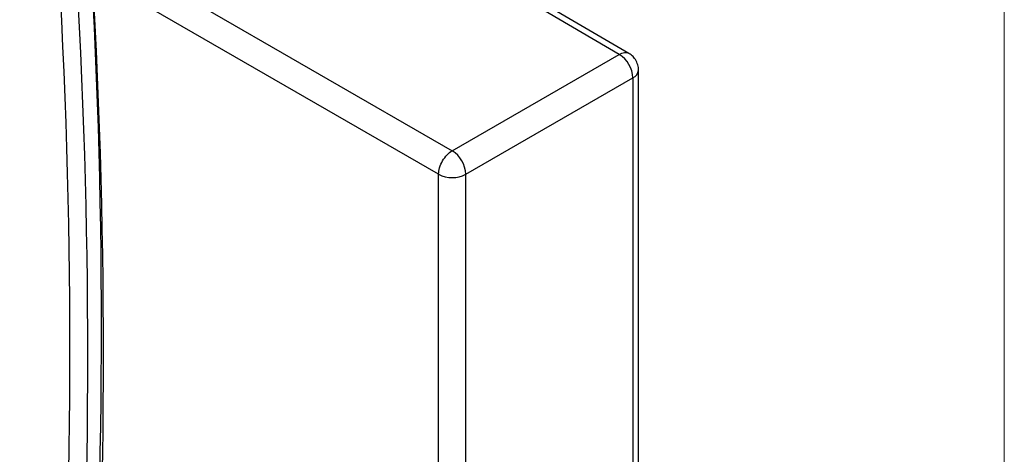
# Model space of a CAD drawing. Header units: millimetres. Extents: x 0 to 432, y 0 to 279.
# Tile 30 of 35: x 381 to 432, y 197 to 219. Entities that reach past the tile are written whole.
import ezdxf

# ---------------------------------------------------------------- set-up
doc = ezdxf.new("R2010")
doc.units = ezdxf.units.MM
doc.linetypes.add('SLD-Solid', pattern=[0])

msp = doc.modelspace()

# ---------------------------------------------------------------- linework, layer by layer
at = {"color": 7, "linetype": 'SLD-Solid', "lineweight": 18}
msp.add_line((431.8, 0), (431.8, 279.4), dxfattribs=at)
for p, q in [((384.372, 223.359), (403.152, 212.517)), ((411.82, 217.521), (404.371, 221.879)), ((412.325, 217.568), (404.665, 222.049)), ((402.445, 211.293), (384.483, 221.662)), ((403.152, 212.517), (411.82, 217.521)), ((412.817, 184.201), (412.817, 216.706)), ((403.857, 211.294), (412.525, 216.298)), ((412.525, 216.298), (412.525, 183.793)), ((402.445, 178.788), (402.445, 211.293)), ((403.857, 178.789), (403.857, 211.294))]:
    msp.add_line(p, q)
for centre, radius, start, end in [((55.8, 203.36), 329.154, 352.78216, 7.21784), ((410.989, 216.228), 1.538, 2.6149, 57.2755), ((412.327, 216.749), 0.493, 293.6959, 355.1047), ((402.321, 211.224), 1.538, 2.6149, 57.2755), ((403.149, 212.66), 1.538, 242.7287, 297.3809)]:
    msp.add_arc(centre, radius, start, end)
for points, knots in [([(380.708, 244.897), (382.433, 230.276), (383.3, 216.007), (383.3, 188.468), (382.433, 175.2), (380.708, 162.572)], [0, 0, 0, 0, 0.5, 0.5, 1, 1, 1, 1]), ([(382.452, 162.066), (384.185, 174.753), (385.057, 188.084), (385.057, 215.751), (384.185, 230.088), (382.452, 244.777)], [0, 0, 0, 0, 0.5, 0.5, 1, 1, 1, 1]), ([(381.642, 162.061), (383.373, 174.731), (384.244, 188.042), (384.244, 215.67), (383.373, 229.986), (381.642, 244.654)], [0, 0, 0, 0, 0.5, 0.5, 1, 1, 1, 1]), ([(411.82, 217.521), (411.911, 217.56), (412.092, 217.636), (412.271, 217.629), (412.322, 217.569), (412.323, 217.568)], [0, 0, 0, 0, 0.496738, 0.993477, 1, 1, 1, 1]), ([(412.81, 216.707), (412.812, 216.731), (412.823, 216.848), (412.764, 217.061), (412.633, 217.305), (412.474, 217.477), (412.359, 217.541), (412.319, 217.563)], [0, 0, 0, 0, 0.068172, 0.339172, 0.619325, 0.870909, 1, 1, 1, 1]), ([(402.445, 211.293), (402.445, 211.506), (402.522, 211.762), (402.784, 212.216), (402.967, 212.41), (403.152, 212.517)], [0, 0, 0, 0, 0.5, 0.5, 1, 1, 1, 1])]:
    msp.add_open_spline(points, degree=3, knots=knots)

doc.saveas('drawing.dxf')
